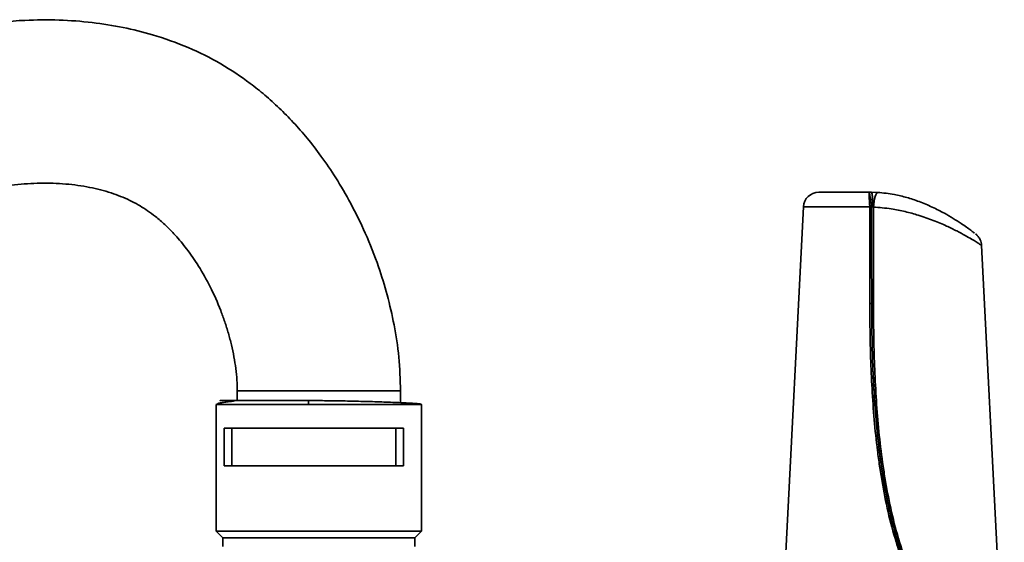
# Model space of a CAD drawing. Header units: millimetres. Extents: x 609 to 1177, y -109 to 470.
# Tile 37 of 40: x 839 to 890, y 287 to 314. Entities that reach past the tile are written whole.
import ezdxf

# ---------------------------------------------------------------- set-up
doc = ezdxf.new("R2010")
doc.units = ezdxf.units.MM

msp = doc.modelspace()

# ---------------------------------------------------------------- linework, layer by layer
at = {"linetype": 'Continuous', "lineweight": 35}
for p, q in [((880.50605, 305.19296), (883.14321, 305.19296)), ((883.24923, 305.19294), (883.57484, 305.18168)), ((879.7071, 304.43376), (878.57696, 282.30322)), ((883.15963, 304.43376), (879.7071, 304.43376)), ((883.15971, 304.42398), (883.15963, 304.43376)), ((883.25729, 304.43376), (883.25753, 304.42258)), ((883.35169, 304.42393), (883.3557, 299.40132)), ((890.13407, 279.96457), (888.98697, 302.42725)), ((850.34736, 294.34792), (849.82546, 294.34792)), ((850.22374, 294.84792), (850.22374, 294.34792)), ((854.47374, 294.84792), (850.22374, 294.84792)), ((850.47614, 294.34792), (850.34736, 294.34792)), ((852.02298, 294.34792), (851.84064, 294.34792)), ((854.47374, 294.84792), (858.72374, 294.84792)), ((858.72374, 294.24026), (858.72374, 294.84792)), ((849.14865, 294.1648), (849.12374, 294.14792)), ((849.12374, 294.14792), (849.12374, 287.54792)), ((853.92226, 294.14792), (849.12374, 294.14792)), ((859.58185, 294.14792), (853.92226, 294.14792)), ((859.82374, 294.14792), (859.58185, 294.14792)), ((859.82374, 287.54792), (859.82374, 294.14792)), ((849.53531, 292.90792), (853.32417, 292.90792)), ((849.53531, 290.94792), (849.53531, 292.90792)), ((849.93579, 290.94792), (849.93579, 292.90792)), ((853.32417, 292.90792), (858.88524, 292.90792)), ((858.48477, 292.90792), (858.48477, 290.94792)), ((858.88524, 292.90792), (858.88524, 290.94792)), ((853.32417, 290.94792), (849.53531, 290.94792)), ((858.88524, 290.94792), (853.32417, 290.94792)), ((849.12374, 287.54792), (849.47374, 287.19792)), ((859.69877, 287.54792), (849.12374, 287.54792)), ((849.47374, 287.19792), (849.47374, 286.74792)), ((859.47374, 287.19792), (849.47374, 287.19792)), ((859.47374, 287.19792), (859.82374, 287.54792)), ((859.47374, 286.74792), (859.47374, 287.19792)), ((859.82374, 287.54792), (859.69877, 287.54792))]:
    msp.add_line(p, q, dxfattribs=at)
at = {"linetype": 'Continuous', "lineweight": 35, "flags": 128}
for points in [[(883.35169, 304.42393), (883.3653, 304.57522), (883.38483, 304.71946), (883.40956, 304.85136), (883.43859, 304.9661), (883.47084, 305.05946), (883.50515, 305.12802), (883.54024, 305.16926), (883.57484, 305.18168)], [(883.16451, 299.40424), (883.16412, 299.80763), (883.16257, 301.42116), (883.15971, 304.42398)], [(883.25753, 304.42258), (883.25772, 304.2013), (883.26044, 301.02797), (883.26101, 300.36408), (883.26185, 299.40278)]]:
    msp.add_lwpolyline(points, dxfattribs=at)
at = {"linetype": 'Continuous', "lineweight": 35}
for centre, radius, start, end in [((880.50605, 304.39296), 0.8, 90, 177.076624), ((883.20846, 303.00191), 1.43268, 88.046666, 91.953334), ((883.18663, 302.88291), 1.5413, 87.363214, 91.000553), ((883.25586, 295.62703), 1.35818, 88.414012, 92.502647)]:
    msp.add_arc(centre, radius, start, end, dxfattribs=at)
for points, knots in [([(858.72374, 294.84792), (858.7052, 295.43809), (858.66899, 296.591), (858.4108, 298.26274), (858.05083, 299.82841), (857.55779, 301.42879), (856.9305, 303.02383), (856.17507, 304.571), (855.39659, 305.90688), (854.62926, 307.03568), (853.88618, 307.99262), (853.1577, 308.82513), (852.42132, 309.57314), (851.67079, 310.25025), (850.67451, 311.04688), (849.3633, 311.91482), (847.65423, 312.76615), (845.94397, 313.37786), (844.26327, 313.79323), (842.63934, 314.05111), (840.92313, 314.17753), (838.95664, 314.16151), (836.80284, 313.95046), (834.53684, 313.50482), (832.39544, 312.87984), (830.41152, 312.10328), (828.60858, 311.20313), (827.24814, 310.35646), (826.26043, 309.63044), (825.54366, 309.04441), (824.79765, 308.36207), (823.99344, 307.52237), (823.1434, 306.48487), (822.36861, 305.3462), (821.68497, 304.13517), (821.09749, 302.88088), (820.56409, 301.46883), (820.17458, 300.14058), (819.8943, 298.93771), (819.69529, 297.89491), (819.5279, 296.78609), (819.39418, 295.60682), (819.29685, 294.35206), (819.23488, 293.01613), (819.22753, 292.09771), (819.22374, 291.62414)], [0, 0, 0, 0, 0.02732694, 0.05338371, 0.07818866, 0.10169482, 0.13088473, 0.157484, 0.18136857, 0.2024406, 0.22065888, 0.23745459, 0.25365198, 0.26925044, 0.28424658, 0.3127088, 0.34189445, 0.37247802, 0.39664103, 0.42199366, 0.44854803, 0.4762577, 0.51299115, 0.54861373, 0.5830772, 0.61618176, 0.64716291, 0.67629422, 0.69027327, 0.70392102, 0.71915943, 0.73707454, 0.75772965, 0.78121448, 0.80077181, 0.8220884, 0.84530511, 0.87062116, 0.88613924, 0.90250069, 0.91978095, 0.93806901, 0.95746136, 0.97806577, 1, 1, 1, 1]), ([(827.72374, 291.62414), (827.72735, 292.04712), (827.7342, 292.85053), (827.79183, 293.99438), (827.87863, 295.01928), (827.99214, 295.93498), (828.15105, 296.89824), (828.36702, 297.87464), (828.65466, 298.83384), (828.97089, 299.65642), (829.30902, 300.35948), (829.66394, 300.95859), (830.01254, 301.45318), (830.37165, 301.89013), (830.86069, 302.40237), (831.54658, 302.98992), (832.49062, 303.62027), (833.59266, 304.19901), (834.81405, 304.7048), (836.10578, 305.11651), (837.43724, 305.42071), (838.78434, 305.61372), (840.12647, 305.68587), (841.43126, 305.62961), (842.65426, 305.44724), (843.75709, 305.14597), (844.57636, 304.80571), (845.15636, 304.49076), (845.56691, 304.22908), (845.99949, 303.90773), (846.48579, 303.48705), (847.03368, 302.9291), (847.62698, 302.21132), (848.24052, 301.31781), (848.8435, 300.24647), (849.27848, 299.26557), (849.57525, 298.44925), (849.76276, 297.85348), (849.92359, 297.24452), (850.05396, 296.63019), (850.1496, 296.02031), (850.2114, 295.42668), (850.2197, 295.03723), (850.22374, 294.84792)], [0, 0, 0, 0, 0.03332927, 0.06330681, 0.09022583, 0.11436703, 0.13599725, 0.16714105, 0.1930974, 0.21483589, 0.23652361, 0.25449238, 0.26964699, 0.28416276, 0.29902099, 0.32540752, 0.3551426, 0.38828448, 0.42333973, 0.45918797, 0.49499394, 0.5308433, 0.56629856, 0.60075592, 0.6335878, 0.66353027, 0.69062502, 0.7032736, 0.71550236, 0.7289586, 0.74570274, 0.76612192, 0.79050746, 0.81899246, 0.8514197, 0.88725149, 0.90340083, 0.91985127, 0.93645147, 0.95301533, 0.96931501, 0.98508319, 1, 1, 1, 1]), ([(883.15963, 304.43376), (883.15639, 304.5181), (883.14993, 304.68617), (883.12938, 304.90841), (883.1204, 305.08502), (883.12623, 305.16772), (883.13561, 305.18878), (883.14014, 305.1924), (883.14215, 305.19294), (883.14311, 305.19295), (883.14321, 305.19296)], [0, 0, 0, 0, 0.20486445, 0.4081888, 0.62697461, 0.85639191, 0.94166255, 0.97312774, 0.99712709, 1, 1, 1, 1]), ([(883.14321, 305.19296), (883.14318, 305.19295), (883.14293, 305.19294), (883.14258, 305.19254), (883.14189, 305.18999), (883.14167, 305.17277), (883.15288, 305.0912), (883.18819, 304.90872), (883.23683, 304.68511), (883.25044, 304.51796), (883.25729, 304.43376)], [0, 0, 0, 0, 0.002892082, 0.027045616, 0.044113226, 0.122700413, 0.37399028, 0.59212367, 0.794535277, 1, 1, 1, 1]), ([(883.14321, 305.19296), (883.17049, 305.19296), (883.2045, 305.19296), (883.23892, 305.19296), (883.24574, 305.19296)], [0, 0, 0, 0, 0.80188863, 1, 1, 1, 1]), ([(883.24768, 305.19295), (883.24755, 305.19295), (883.2469, 305.19296), (883.24626, 305.19296), (883.24574, 305.19296)], [0, 0, 0, 0, 0.20186385, 1, 1, 1, 1]), ([(883.32027, 304.43484), (883.32026, 304.43781), (883.32023, 304.48258), (883.31896, 304.61607), (883.31167, 304.82511), (883.29522, 305.02818), (883.2731, 305.16587), (883.25613, 305.18395), (883.24768, 305.19295)], [0, 0, 0, 0, 0.00737526, 0.11147469, 0.33404767, 0.55662405, 0.7792018, 1, 1, 1, 1]), ([(883.24923, 305.19294), (883.24876, 305.19294), (883.24825, 305.19295), (883.24773, 305.19295), (883.24768, 305.19295)], [0, 0, 0, 0, 0.90876335, 1, 1, 1, 1]), ([(883.57484, 305.18168), (883.86489, 305.15312), (884.37464, 305.10291), (885.10012, 304.92381), (885.76538, 304.70389), (886.42879, 304.42209), (887.02211, 304.11795), (887.5219, 303.8265), (887.90268, 303.58257), (888.20566, 303.37446), (888.42348, 303.2162), (888.56785, 303.10601), (888.60548, 303.07415), (888.62048, 303.06144)], [0, 0, 0, 0, 0.12469581, 0.21915242, 0.3159551, 0.42641797, 0.53997302, 0.63172424, 0.72537449, 0.80153773, 0.87928893, 0.95185764, 1, 1, 1, 1]), ([(883.32027, 304.43484), (883.31958, 304.43482), (883.30769, 304.43441), (883.28369, 304.43179), (883.26648, 304.42573), (883.25753, 304.42258)], [0, 0, 0, 0, 0.02882262, 0.49529025, 1, 1, 1, 1]), ([(883.35169, 304.42393), (883.34623, 304.42709), (883.3365, 304.43273), (883.32521, 304.4342), (883.32027, 304.43484)], [0, 0, 0, 0, 0.56152922, 1, 1, 1, 1]), ([(888.97631, 302.4267), (888.97789, 302.42725), (888.98225, 302.42877), (888.89401, 302.48939), (888.72438, 302.59827), (888.47164, 302.75157), (888.13322, 302.94541), (887.69933, 303.1769), (887.14384, 303.44638), (886.47477, 303.73141), (885.74377, 303.98946), (885.00307, 304.19245), (884.21462, 304.35391), (883.66157, 304.39879), (883.35169, 304.42393)], [0, 0, 0, 0, 0.04124963, 0.11352727, 0.18759498, 0.2615679, 0.33704238, 0.42358455, 0.51202951, 0.61329291, 0.71758214, 0.80228299, 0.88921618, 1, 1, 1, 1]), ([(888.98232, 302.42712), (888.98166, 302.45379), (888.97977, 302.53066), (888.94529, 302.64782), (888.89189, 302.76692), (888.83194, 302.85799), (888.78059, 302.91927), (888.74179, 302.95921), (888.70732, 302.99148), (888.68714, 303.00878), (888.67468, 303.01946)], [0, 0, 0, 0, 0.08583359, 0.24737116, 0.39004874, 0.51145609, 0.61287889, 0.69976603, 0.81468212, 1, 1, 1, 1]), ([(883.19655, 296.98391), (883.1928, 297.13245), (883.17575, 297.80735), (883.16618, 298.61424), (883.16479, 299.27258), (883.16451, 299.40424)], [0, 0, 0, 0, 0.18418785, 0.83684342, 1, 1, 1, 1]), ([(883.26185, 299.40278), (883.26211, 299.27122), (883.26343, 298.61348), (883.27286, 297.80734), (883.28974, 297.13307), (883.29345, 296.98468)], [0, 0, 0, 0, 0.163180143, 0.815838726, 1, 1, 1, 1]), ([(883.3557, 299.40132), (883.34713, 299.40125), (883.32998, 299.40112), (883.30432, 299.40136), (883.28061, 299.40189), (883.26806, 299.40249), (883.26185, 299.40278)], [0, 0, 0, 0, 0.25119109, 0.50238218, 0.75357326, 1, 1, 1, 1]), ([(883.3557, 299.40132), (883.35596, 299.26649), (883.35726, 298.59231), (883.37235, 297.37895), (883.42299, 295.7621), (883.51266, 294.14724), (883.65012, 292.53605), (883.81367, 291.19848), (884.02254, 289.86757), (884.28182, 288.54472), (884.69297, 286.97863), (885.22876, 285.44838), (885.8755, 284.07128), (886.50534, 283.06087), (887.02072, 282.38349), (887.47226, 281.86432), (887.97801, 281.3685), (888.51135, 280.92958), (888.99699, 280.58922), (889.34782, 280.37629), (889.64575, 280.20982), (889.88969, 280.08457), (890.06873, 279.99696), (890.14839, 279.95792), (890.12882, 279.96345), (890.12626, 279.96417)], [0, 0, 0, 0, 0.01644436, 0.08222362, 0.14800258, 0.21378019, 0.27955487, 0.34532432, 0.37819937, 0.44395485, 0.50969588, 0.57541911, 0.64112779, 0.69457015, 0.72119468, 0.74778858, 0.78289222, 0.81613453, 0.84858519, 0.88099409, 0.8971458, 0.92951105, 0.96185448, 0.99500613, 1, 1, 1, 1]), ([(885.32532, 284.90549), (885.17753, 285.24664), (884.8819, 285.92907), (884.47396, 287.148), (884.09991, 288.55158), (883.83841, 289.8759), (883.66956, 290.94112), (883.52531, 292.00953), (883.38609, 293.35008), (883.27283, 294.96343), (883.21976, 296.17545), (883.20042, 296.84917), (883.19655, 296.98391)], [0, 0, 0, 0, 0.09017302, 0.18038121, 0.31167205, 0.44286768, 0.5084299, 0.57398355, 0.70508685, 0.83616822, 0.96723605, 1, 1, 1, 1]), ([(883.29345, 296.98468), (883.29725, 296.8501), (883.31624, 296.17722), (883.36847, 294.96688), (883.48007, 293.35603), (883.61732, 292.01782), (883.75956, 290.95153), (883.92599, 289.88896), (884.18363, 288.56855), (884.55204, 287.16972), (884.95356, 285.95558), (885.2445, 285.27594), (885.38994, 284.93619)], [0, 0, 0, 0, 0.032826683, 0.164122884, 0.295390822, 0.426628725, 0.492225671, 0.557812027, 0.688985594, 0.82012954, 0.910082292, 1, 1, 1, 1]), ([(883.39252, 294.78392), (883.37233, 295.10926), (883.32685, 295.84216), (883.30538, 296.57638), (883.29345, 296.98468)], [0, 0, 0, 0, 0.44390751, 1, 1, 1, 1]), ([(849.82546, 294.34792), (849.73211, 294.34792), (849.54265, 294.34792), (849.37698, 294.34792), (849.30599, 294.34792), (849.34729, 294.34792), (849.48787, 294.34792), (849.66731, 294.34792), (849.75546, 294.34792)], [0, 0, 0, 0, 0.160873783, 0.326484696, 0.495321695, 0.665682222, 0.835769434, 1, 1, 1, 1]), ([(851.84064, 294.34792), (851.67894, 294.34792), (851.34759, 294.34792), (850.88629, 294.34792), (850.61485, 294.34792), (850.47614, 294.34792)], [0, 0, 0, 0, 0.31790314, 0.65143116, 1, 1, 1, 1]), ([(853.94287, 294.34792), (853.73843, 294.34792), (853.3113, 294.34792), (852.66176, 294.34792), (852.24127, 294.34792), (852.02298, 294.34792)], [0, 0, 0, 0, 0.30625847, 0.63983992, 1, 1, 1, 1]), ([(853.94287, 294.34792), (853.94028, 294.34524), (853.93629, 294.34113), (853.93149, 294.31619), (853.92819, 294.29038), (853.92553, 294.25834), (853.92296, 294.21178), (853.92253, 294.17307), (853.92226, 294.14792)], [0, 0, 0, 0, 0.23945684, 0.36836066, 0.5, 0.63163934, 0.76054316, 1, 1, 1, 1]), ([(859.56823, 294.18998), (859.51908, 294.19429), (859.40068, 294.20467), (859.11906, 294.22134), (858.75128, 294.23956), (858.32989, 294.25716), (857.87378, 294.2738), (857.39658, 294.2892), (856.91149, 294.30309), (856.28831, 294.31887), (855.53989, 294.3341), (854.70107, 294.34572), (854.18385, 294.34722), (853.94287, 294.34792)], [0, 0, 0, 0, 0.06664932, 0.16055739, 0.25189, 0.34004716, 0.42455883, 0.50508857, 0.58142735, 0.65348026, 0.78466624, 0.89967153, 1, 1, 1, 1]), ([(890.16896, 279.89023), (890.15149, 279.89984), (890.11631, 279.91917), (889.91984, 280.01367), (889.67348, 280.13889), (889.36873, 280.30711), (889.01036, 280.52203), (888.51363, 280.86587), (887.96804, 281.30933), (887.45072, 281.81022), (886.98917, 282.3344), (886.46332, 283.01719), (885.82164, 284.03415), (885.16341, 285.41901), (884.61883, 286.95612), (884.20133, 288.52767), (883.93833, 289.85445), (883.72618, 291.18848), (883.56231, 292.52875), (883.44434, 293.81751), (883.40397, 294.57034), (883.39252, 294.78392)], [0, 0, 0, 0, 0.040248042, 0.081001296, 0.12132943, 0.141470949, 0.181916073, 0.222442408, 0.263959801, 0.307766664, 0.340910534, 0.374047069, 0.440423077, 0.521822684, 0.603074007, 0.684234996, 0.765336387, 0.805862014, 0.886903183, 0.967914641, 1, 1, 1, 1]), ([(850.07499, 294.33544), (850.07513, 294.33531), (850.07541, 294.33506), (850.07508, 294.33444), (850.07434, 294.33381), (850.07344, 294.3333), (850.07265, 294.33293), (850.07172, 294.33255), (850.07025, 294.33201), (850.06804, 294.33133), (850.06364, 294.33015), (850.05697, 294.32869), (850.03095, 294.32381), (849.94229, 294.31202), (849.77437, 294.29208), (849.54722, 294.26269), (849.31921, 294.22649), (849.23069, 294.20161), (849.1833, 294.18829)], [0, 0, 0, 0, 0.0011257, 0.00235951, 0.00333042, 0.00376102, 0.00418431, 0.00462514, 0.00510534, 0.00624341, 0.00768441, 0.01160142, 0.01698097, 0.0531794, 0.19163274, 0.4066058, 0.68229105, 1, 1, 1, 1]), ([(859.82374, 294.14792), (859.81349, 294.15388), (859.79301, 294.16578), (859.69531, 294.1799), (859.59209, 294.18808), (859.56823, 294.18998)], [0, 0, 0, 0, 0.43516629, 0.86940776, 1, 1, 1, 1])]:
    msp.add_open_spline(points, degree=3, knots=knots, dxfattribs=at)
msp.add_open_spline([(883.26185, 299.40278), (883.2553, 299.4031), (883.2422, 299.40372), (883.21743, 299.40427), (883.19087, 299.40449), (883.1733, 299.40433), (883.16451, 299.40424)], degree=3, dxfattribs=at)

doc.saveas('drawing.dxf')
